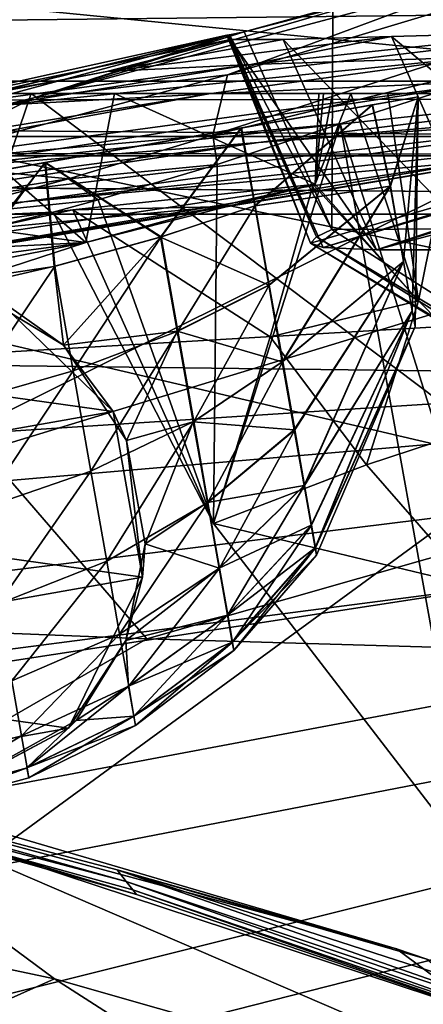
# Model space of a CAD drawing. Header units: metres. Extents: x -1004 to 0, y -808 to 0.
# Tile 37 of 122: x -652 to -634, y -93 to -49. Entities that reach past the tile are written whole.
import ezdxf

# ---------------------------------------------------------------- set-up
doc = ezdxf.new("R2010")
doc.units = ezdxf.units.M

msp = doc.modelspace()

# ---------------------------------------------------------------- linework, layer by layer
at = {"layer": 'top'}
for points in [[(-943.0271, -42.2672, 2063.060059), (-943.0271, -52.26717, 2063.060059), (-61.027081, -42.267323, 2063.060059)], [(-61.027081, -42.267323, 163.059998), (-61.026958, -52.26717, 163.059998), (-943.0271, -42.2672, 163.059998)], [(-943.0271, -42.2672, 163.059998), (-61.026958, -52.26717, 163.059998), (-943.0271, -52.26717, 163.059998)], [(-943.0271, -52.26717, 2063.060059), (-61.026958, -52.26717, 2063.060059), (-61.027081, -42.267323, 2063.060059)], [(-630.072205, -46.801701, 1769.925781), (-623.379333, -45.684078, 1851.142456), (-642.490112, -51.422031, 1794.889038)], [(-623.379333, -45.684078, 1851.142456), (-630.352783, -49.972351, 1904.670776), (-642.490112, -51.422031, 1794.889038)], [(-634.881165, -47.710297, 1688.484619), (-630.072205, -46.801701, 1769.925781), (-651.171631, -52.450169, 1684.773071)], [(-630.072205, -46.801701, 1769.925781), (-642.490112, -51.422031, 1794.889038), (-651.171631, -52.450169, 1684.773071)], [(-651.171631, -52.450169, 1684.773071), (-641.753479, -49.499054, 1607.489014), (-634.881165, -47.710297, 1688.484619)], [(-641.753479, -49.499054, 1607.489014), (-637.780579, -48.406116, 1607.5177), (-634.881165, -47.710297, 1688.484619)], [(-641.753479, -49.499054, 1607.489014), (-637.81189, -58.361294, 1607.256836), (-637.780579, -48.406116, 1607.5177)], [(-637.81189, -58.361294, 1607.256836), (-349.237091, -56.875664, 1607.294556), (-637.780579, -48.406116, 1607.5177)], [(-637.780579, -48.406116, 1607.5177), (-349.237091, -56.875664, 1607.294556), (-354.224518, -48.323433, 1607.518677)], [(-642.405212, -49.629742, 1574.473389), (-710.221802, -66.264854, 1574.473511), (-675.665588, -57.787426, 1573.312012)], [(-667.494385, -56.397991, 1684.867554), (-710.221802, -66.264854, 1574.473511), (-642.405212, -49.629742, 1574.473389)], [(-642.405212, -49.629742, 1574.473389), (-675.665588, -57.787426, 1573.312012), (-658.341187, -53.531971, 1573.309937)], [(-667.494385, -56.397991, 1684.867554), (-642.405212, -49.629742, 1574.473389), (-651.171631, -52.450169, 1684.773071)], [(-658.341187, -53.531971, 1573.309937), (-660.159607, -53.552528, 1459.967285), (-642.527832, -49.649982, 1568.118164)], [(-642.527832, -49.649982, 1568.118164), (-660.159607, -53.552528, 1459.967285), (-642.359131, -49.844097, 1458.954346)], [(-660.159607, -53.552528, 1459.967285), (-647.905701, -51.278965, 1346.488281), (-642.359131, -49.844097, 1458.954346)], [(-642.427673, -49.633209, 1573.311035), (-642.405212, -49.629742, 1574.473389), (-658.341187, -53.531971, 1573.309937)], [(-642.427673, -49.633209, 1573.311035), (-658.341187, -53.531971, 1573.309937), (-642.527832, -49.649982, 1568.118164)], [(-642.405212, -49.629742, 1574.473389), (-641.753479, -49.499054, 1607.489014), (-651.171631, -52.450169, 1684.773071)], [(-647.905701, -51.278965, 1346.488281), (-635.138, -49.707047, 1288.088013), (-640.006531, -49.843632, 1378.386719)], [(-641.443481, -50.958561, 1233.251221), (-635.138, -49.707047, 1288.088013), (-647.905701, -51.278965, 1346.488281)], [(-642.359131, -49.844097, 1458.954346), (-647.905701, -51.278965, 1346.488281), (-640.006531, -49.843632, 1378.386719)], [(-638.505981, -58.684109, 1568.05957), (-642.427673, -49.633209, 1573.311035), (-642.527832, -49.649982, 1568.118164)], [(-638.770935, -58.972118, 1508.059814), (-642.527832, -49.649982, 1568.118164), (-642.359131, -49.844097, 1458.954346)], [(-638.770935, -58.972118, 1508.059814), (-638.505981, -58.684109, 1568.05957), (-642.527832, -49.649982, 1568.118164)], [(-642.405212, -49.629742, 1574.473389), (-642.427673, -49.633209, 1573.311035), (-638.505981, -58.684109, 1568.05957)], [(-637.81189, -58.361294, 1607.256836), (-641.753479, -49.499054, 1607.489014), (-642.405212, -49.629742, 1574.473389)], [(-637.81189, -58.361294, 1607.256836), (-642.405212, -49.629742, 1574.473389), (-638.505981, -58.684109, 1568.05957)], [(-640.006531, -49.843632, 1378.386719), (-635.814453, -59.267178, 1378.559326), (-642.359131, -49.844097, 1458.954346)], [(-635.814453, -59.267178, 1378.559326), (-638.209656, -59.165482, 1459.027466), (-642.359131, -49.844097, 1458.954346)], [(-638.209656, -59.165482, 1459.027466), (-638.770935, -58.972118, 1508.059814), (-642.359131, -49.844097, 1458.954346)], [(-631.286743, -50.63805, 1120.290283), (-627.924255, -49.517433, 1198.030273), (-641.443481, -50.958561, 1233.251221)], [(-627.924255, -49.517433, 1198.030273), (-635.138, -49.707047, 1288.088013), (-641.443481, -50.958561, 1233.251221)], [(-635.138, -49.707047, 1288.088013), (-630.917419, -59.267242, 1288.292236), (-640.006531, -49.843632, 1378.386719)], [(-630.917419, -59.267242, 1288.292236), (-635.814453, -59.267178, 1378.559326), (-640.006531, -49.843632, 1378.386719)], [(-627.924255, -49.517433, 1198.030273), (-623.691162, -59.267227, 1198.181641), (-635.138, -49.707047, 1288.088013)], [(-623.691162, -59.267227, 1198.181641), (-630.917419, -59.267242, 1288.292236), (-635.138, -49.707047, 1288.088013)], [(-630.352783, -49.972351, 1904.670776), (-626.371643, -50.028816, 1937.447388), (-643.15271, -54.137505, 1904.770996)], [(-642.490112, -51.422031, 1794.889038), (-630.352783, -49.972351, 1904.670776), (-643.15271, -54.137505, 1904.770996)], [(-626.371643, -50.028816, 1937.447388), (-637.43988, -53.622517, 1943.283569), (-643.15271, -54.137505, 1904.770996)], [(-625.064758, -92.989151, 1962.418091), (-637.43988, -53.622517, 1943.283569), (-626.371643, -50.028816, 1937.447388)], [(-643.331543, -52.271954, 1120.496704), (-631.286743, -50.63805, 1120.290283), (-652.639771, -52.791306, 1233.442017)], [(-631.286743, -50.63805, 1120.290283), (-641.443481, -50.958561, 1233.251221), (-652.639771, -52.791306, 1233.442017)], [(-643.331543, -52.271954, 1120.496704), (-630.351501, -51.691772, 1007.922852), (-631.286743, -50.63805, 1120.290283)], [(-613.724609, -51.054615, 895.839111), (-641.103943, -54.453579, 896.211426), (-593.479553, -50.364639, 784.363281)], [(-641.103943, -54.453579, 896.211426), (-622.591797, -53.105709, 784.583984), (-593.479553, -50.364639, 784.363281)], [(-652.639771, -52.791306, 1233.442017), (-641.443481, -50.958561, 1233.251221), (-658.255005, -53.246292, 1346.637939)], [(-641.443481, -50.958561, 1233.251221), (-647.905701, -51.278965, 1346.488281), (-658.255005, -53.246292, 1346.637939)], [(-630.351501, -51.691772, 1007.922852), (-655.990173, -55.659924, 1008.377197), (-613.724609, -51.054615, 895.839111)], [(-655.990173, -55.659924, 1008.377197), (-641.103943, -54.453579, 896.211426), (-613.724609, -51.054615, 895.839111)], [(-658.255005, -53.246292, 1346.637939), (-647.905701, -51.278965, 1346.488281), (-660.159607, -53.552528, 1459.967285)], [(-531.962463, -59.26767, 664.851257), (-598.609192, -51.553875, 665.053223), (-659.932678, -70.278816, 664.562744)], [(-598.609192, -51.553875, 665.053223), (-629.410706, -55.129055, 664.959534), (-659.932678, -70.278816, 664.562744)], [(-651.171631, -52.450169, 1684.773071), (-642.490112, -51.422031, 1794.889038), (-657.072937, -55.362045, 1795.017456)], [(-642.490112, -51.422031, 1794.889038), (-643.15271, -54.137505, 1904.770996), (-657.072937, -55.362045, 1795.017456)], [(-643.331543, -52.271954, 1120.496704), (-667.236206, -56.67519, 1120.969116), (-630.351501, -51.691772, 1007.922852)], [(-667.236206, -56.67519, 1120.969116), (-655.990173, -55.659924, 1008.377197), (-630.351501, -51.691772, 1007.922852)], [(-622.591797, -53.105709, 784.583984), (-651.612549, -57.120155, 784.804932), (-600.472046, -51.667332, 673.608582)], [(-651.612549, -57.120155, 784.804932), (-631.154419, -55.287918, 673.604614), (-600.472046, -51.667332, 673.608582)], [(-616.348267, -72.405678, 1518.67334), (-638.770935, -58.972118, 1508.059814), (-614.703125, -51.961727, 1506.982056)], [(-638.770935, -58.972118, 1508.059814), (-638.209656, -59.165482, 1459.027466), (-614.703125, -51.961727, 1506.982056)], [(-638.209656, -59.165482, 1459.027466), (-613.644775, -51.894428, 1443.067139), (-614.703125, -51.961727, 1506.982056)], [(-638.209656, -59.165482, 1459.027466), (-635.814453, -59.267178, 1378.559326), (-613.644775, -51.894428, 1443.067139)], [(-612.437134, -51.953506, 1378.560059), (-635.814453, -59.267178, 1378.559326), (-607.776001, -51.747608, 1288.256348)], [(-635.814453, -59.267178, 1378.559326), (-630.917419, -59.267242, 1288.292236), (-607.776001, -51.747608, 1288.256348)], [(-635.814453, -59.267178, 1378.559326), (-612.437134, -51.953506, 1378.560059), (-613.644775, -51.894428, 1443.067139)], [(-782.598877, -52.26717, 2039.088379), (-481.596069, -52.26717, 2033.802246), (-943.0271, -52.26717, 2063.060059)], [(-481.596069, -52.26717, 2033.802246), (-428.863464, -52.26717, 2035.059937), (-943.0271, -52.26717, 2063.060059)], [(-943.0271, -52.26717, 2063.060059), (-428.863464, -52.26717, 2035.059937), (-61.026958, -52.26717, 2063.060059)], [(-61.026958, -52.26717, 163.059998), (-407.772705, -52.26717, 179.05925), (-943.0271, -52.26717, 163.059998)], [(-407.772705, -52.26717, 179.05925), (-428.346069, -52.26717, 179.737396), (-943.0271, -52.26717, 163.059998)], [(-943.0271, -52.26717, 163.059998), (-428.346069, -52.26717, 179.737396), (-449.178162, -52.26717, 181.812668)], [(-449.178162, -52.26717, 181.812668), (-470.251709, -52.26717, 185.372299), (-943.0271, -52.26717, 163.059998)], [(-470.251709, -52.26717, 185.372299), (-763.151001, -52.26717, 196.518036), (-943.0271, -52.26717, 163.059998)], [(-710.175232, -52.26717, 2028.442627), (-534.209045, -52.26717, 2030.036865), (-782.598877, -52.26717, 2039.088379)], [(-534.209045, -52.26717, 2030.036865), (-481.596069, -52.26717, 2033.802246), (-782.598877, -52.26717, 2039.088379)], [(-470.251709, -52.26717, 185.372299), (-491.851715, -52.26717, 190.612167), (-763.151001, -52.26717, 196.518036)], [(-491.851715, -52.26717, 190.612167), (-735.55072, -52.26717, 199.387146), (-763.151001, -52.26717, 196.518036)], [(-735.55072, -52.26717, 199.387146), (-491.851715, -52.26717, 190.612167), (-707.955811, -52.26717, 203.017151)], [(-674.304321, -52.26717, 2021.139038), (-586.582764, -52.26717, 2023.772217), (-710.175232, -52.26717, 2028.442627)], [(-586.582764, -52.26717, 2023.772217), (-534.209045, -52.26717, 2030.036865), (-710.175232, -52.26717, 2028.442627)], [(-491.851715, -52.26717, 190.612167), (-513.955444, -52.26717, 197.745865), (-707.955811, -52.26717, 203.017151)], [(-707.955811, -52.26717, 203.017151), (-513.955444, -52.26717, 197.745865), (-680.806824, -52.26717, 207.461563)], [(-656.475098, -52.26717, 2016.996094), (-680.862793, -63.238991, 2020.597778), (-648.850037, -58.949764, 2013.914429)], [(-680.806824, -52.26717, 207.461563), (-651.291992, -52.26717, 213.479858), (-654.932617, -62.904243, 216.257507)], [(-513.955444, -52.26717, 197.745865), (-651.291992, -52.26717, 213.479858), (-680.806824, -52.26717, 207.461563)], [(-652.639771, -52.791306, 1233.442017), (-674.831604, -57.45047, 1233.873291), (-643.331543, -52.271954, 1120.496704)], [(-674.831604, -57.45047, 1233.873291), (-667.236206, -56.67519, 1120.969116), (-643.331543, -52.271954, 1120.496704)], [(-625.605225, -52.26717, 2017.447388), (-612.598816, -52.26717, 2019.714355), (-674.304321, -52.26717, 2021.139038)], [(-612.598816, -52.26717, 2019.714355), (-586.582764, -52.26717, 2023.772217), (-674.304321, -52.26717, 2021.139038)], [(-625.605225, -52.26717, 2017.447388), (-674.304321, -52.26717, 2021.139038), (-656.475098, -52.26717, 2016.996094)], [(-667.494385, -56.397991, 1684.867554), (-651.171631, -52.450169, 1684.773071), (-657.072937, -55.362045, 1795.017456)], [(-647.557129, -52.26717, 2015.059937), (-656.475098, -52.26717, 2016.996094), (-648.850037, -58.949764, 2013.914429)], [(-647.557129, -52.26717, 2015.059937), (-636.959595, -52.26717, 2015.337402), (-656.475098, -52.26717, 2016.996094)], [(-636.959595, -52.26717, 2015.337402), (-635.30719, -52.26717, 2015.6521), (-656.475098, -52.26717, 2016.996094)], [(-656.475098, -52.26717, 2016.996094), (-635.30719, -52.26717, 2015.6521), (-632.050964, -52.26717, 2016.264648)], [(-632.050964, -52.26717, 2016.264648), (-625.605225, -52.26717, 2017.447388), (-656.475098, -52.26717, 2016.996094)], [(-654.932617, -62.904243, 216.257507), (-651.291992, -52.26717, 213.479858), (-629.193848, -68.938919, 224.104462)], [(-651.291992, -52.26717, 213.479858), (-630.95813, -52.26717, 218.463608), (-629.193848, -68.938919, 224.104462)], [(-513.955444, -52.26717, 197.745865), (-536.378601, -52.26717, 206.962265), (-651.291992, -52.26717, 213.479858)], [(-536.378601, -52.26717, 206.962265), (-630.95813, -52.26717, 218.463608), (-651.291992, -52.26717, 213.479858)], [(-647.557129, -52.26717, 2015.059937), (-648.850037, -58.949764, 2013.914429), (-638.564209, -56.328995, 2014.334473)], [(-638.40509, -52.26717, 2015.062988), (-647.557129, -52.26717, 2015.059937), (-638.564209, -56.328995, 2014.334473)], [(-638.189331, -52.26717, 2015.101563), (-647.557129, -52.26717, 2015.059937), (-638.40509, -52.26717, 2015.062988)], [(-638.189331, -52.26717, 2015.101563), (-637.782104, -52.26717, 2015.179932), (-647.557129, -52.26717, 2015.059937)], [(-637.782104, -52.26717, 2015.179932), (-636.959595, -52.26717, 2015.337402), (-647.557129, -52.26717, 2015.059937)], [(-633.930298, -61.566643, 2014.243652), (-636.959595, -52.26717, 2015.337402), (-638.564209, -56.328995, 2014.334473)], [(-636.959595, -52.26717, 2015.337402), (-637.782104, -52.26717, 2015.179932), (-638.564209, -56.328995, 2014.334473)], [(-638.564209, -56.328995, 2014.334473), (-637.782104, -52.26717, 2015.179932), (-638.189331, -52.26717, 2015.101563)], [(-638.189331, -52.26717, 2015.101563), (-638.398376, -52.26717, 2015.063721), (-638.564209, -56.328995, 2014.334473)], [(-638.398376, -52.26717, 2015.063721), (-638.40509, -52.26717, 2015.062988), (-638.564209, -56.328995, 2014.334473)], [(-638.398376, -52.26717, 2015.063721), (-638.189331, -52.26717, 2015.101563), (-638.40509, -52.26717, 2015.062988)], [(-635.30719, -52.26717, 2015.6521), (-636.959595, -52.26717, 2015.337402), (-633.930298, -61.566643, 2014.243652)], [(-632.050964, -52.26717, 2016.264648), (-635.30719, -52.26717, 2015.6521), (-633.930298, -61.566643, 2014.243652)], [(-632.050964, -52.26717, 2016.264648), (-633.930298, -61.566643, 2014.243652), (-629.025696, -66.545364, 2014.264771)], [(-641.103943, -54.453579, 896.211426), (-668.486938, -58.590691, 896.590027), (-622.591797, -53.105709, 784.583984)], [(-668.486938, -58.590691, 896.590027), (-651.612549, -57.120155, 784.804932), (-622.591797, -53.105709, 784.583984)], [(-643.15271, -54.137505, 1904.770996), (-637.43988, -53.622517, 1943.283569), (-642.952393, -55.45068, 1947.344849)], [(-631.481934, -86.697609, 1960.633789), (-643.121216, -71.542465, 1957.235962), (-637.43988, -53.622517, 1943.283569)], [(-637.43988, -53.622517, 1943.283569), (-643.121216, -71.542465, 1957.235962), (-642.952393, -55.45068, 1947.344849)], [(-625.064758, -92.989151, 1962.418091), (-631.481934, -86.697609, 1960.633789), (-637.43988, -53.622517, 1943.283569)], [(-657.072937, -55.362045, 1795.017456), (-643.15271, -54.137505, 1904.770996), (-649.617249, -56.089542, 1904.822632)], [(-643.15271, -54.137505, 1904.770996), (-642.952393, -55.45068, 1947.344849), (-649.617249, -56.089542, 1904.822632)], [(-655.990173, -55.659924, 1008.377197), (-681.746033, -59.732021, 1008.84729), (-641.103943, -54.453579, 896.211426)], [(-681.746033, -59.732021, 1008.84729), (-668.486938, -58.590691, 896.590027), (-641.103943, -54.453579, 896.211426)], [(-631.154419, -55.287918, 673.604614), (-661.615967, -60.470383, 673.609558), (-629.410706, -55.129055, 664.959534)], [(-661.615967, -60.470383, 673.609558), (-659.987671, -60.2826, 664.824524), (-629.410706, -55.129055, 664.959534)], [(-659.932678, -70.278816, 664.562744), (-629.410706, -55.129055, 664.959534), (-659.987671, -60.2826, 664.824524)], [(-651.612549, -57.120155, 784.804932), (-680.390442, -62.638851, 784.972351), (-631.154419, -55.287918, 673.604614)], [(-680.390442, -62.638851, 784.972351), (-661.615967, -60.470383, 673.609558), (-631.154419, -55.287918, 673.604614)], [(-657.072937, -55.362045, 1795.017456), (-649.617249, -56.089542, 1904.822632), (-671.646362, -59.508541, 1795.133545)], [(-642.952393, -55.45068, 1947.344849), (-648.289795, -57.032207, 1952.420166), (-649.617249, -56.089542, 1904.822632)], [(-643.121216, -71.542465, 1957.235962), (-648.289795, -57.032207, 1952.420166), (-642.952393, -55.45068, 1947.344849)], [(-649.617249, -56.089542, 1904.822632), (-656.14502, -57.834797, 1904.871582), (-671.646362, -59.508541, 1795.133545)], [(-649.617249, -56.089542, 1904.822632), (-648.289795, -57.032207, 1952.420166), (-656.14502, -57.834797, 1904.871582)], [(-649.4245, -57.485996, 1959.551147), (-638.647705, -56.337891, 2013.91333), (-642.98645, -57.340115, 2014.067505)], [(-638.647705, -56.337891, 2013.91333), (-649.4245, -57.485996, 1959.551147), (-640.587036, -63.181965, 1985.065674)], [(-642.98645, -57.340115, 2014.067505), (-638.564209, -56.328995, 2014.334473), (-648.850037, -58.949764, 2013.914429)], [(-638.647705, -56.337891, 2013.91333), (-638.564209, -56.328995, 2014.334473), (-642.98645, -57.340115, 2014.067505)], [(-638.647705, -56.337891, 2013.91333), (-640.587036, -63.181965, 1985.065674), (-633.930298, -61.566643, 2014.243652)], [(-638.564209, -56.328995, 2014.334473), (-638.647705, -56.337891, 2013.91333), (-633.930298, -61.566643, 2014.243652)], [(-637.81189, -58.361294, 1607.256836), (-615.470276, -72.550049, 1606.88501), (-349.237091, -56.875664, 1607.294556)], [(-668.486938, -58.590691, 896.590027), (-695.562866, -64.39183, 896.888855), (-651.612549, -57.120155, 784.804932)], [(-695.562866, -64.39183, 896.888855), (-680.390442, -62.638851, 784.972351), (-651.612549, -57.120155, 784.804932)], [(-648.289795, -57.032207, 1952.420166), (-650.312927, -57.580647, 1955.069458), (-656.14502, -57.834797, 1904.871582)], [(-649.4245, -57.485996, 1959.551147), (-642.98645, -57.340115, 2014.067505), (-653.298584, -58.328999, 1959.571045)], [(-653.298584, -58.328999, 1959.571045), (-642.98645, -57.340115, 2014.067505), (-648.850037, -58.949764, 2013.914429)], [(-643.121216, -71.542465, 1957.235962), (-650.312927, -57.580647, 1955.069458), (-648.289795, -57.032207, 1952.420166)], [(-656.14502, -57.834797, 1904.871582), (-650.312927, -57.580647, 1955.069458), (-662.746643, -59.301483, 1904.915894)], [(-650.312927, -57.580647, 1955.069458), (-653.298584, -58.328999, 1959.571045), (-662.746643, -59.301483, 1904.915894)], [(-650.312927, -57.580647, 1955.069458), (-649.4245, -57.485996, 1959.551147), (-653.298584, -58.328999, 1959.571045)], [(-649.4245, -57.485996, 1959.551147), (-650.312927, -57.580647, 1955.069458), (-643.121216, -71.542465, 1957.235962)], [(-649.4245, -57.485996, 1959.551147), (-643.121216, -71.542465, 1957.235962), (-640.587036, -63.181965, 1985.065674)], [(-653.298584, -58.328999, 1959.571045), (-648.850037, -58.949764, 2013.914429), (-659.537659, -59.502392, 1959.597412)], [(-638.770935, -58.972118, 1508.059814), (-615.808777, -72.942154, 1563.11499), (-638.505981, -58.684109, 1568.05957)], [(-638.505981, -58.684109, 1568.05957), (-615.470276, -72.550049, 1606.88501), (-637.81189, -58.361294, 1607.256836)], [(-615.808777, -72.942154, 1563.11499), (-615.470276, -72.550049, 1606.88501), (-638.505981, -58.684109, 1568.05957)], [(-662.335876, -63.344749, 1944.577393), (-648.850037, -58.949764, 2013.914429), (-691.359802, -67.368401, 1944.609497)], [(-691.359802, -67.368401, 1944.609497), (-648.850037, -58.949764, 2013.914429), (-680.862793, -63.238991, 2020.597778)], [(-648.850037, -58.949764, 2013.914429), (-662.335876, -63.344749, 1944.577393), (-659.537659, -59.502392, 1959.597412)], [(-638.770935, -58.972118, 1508.059814), (-616.348267, -72.405678, 1518.67334), (-615.808777, -72.942154, 1563.11499)], [(-680.822693, -82.096756, 664.253174), (-670.037964, -123.145065, 663.178101), (-531.962463, -59.26767, 664.851257)], [(-659.932678, -70.278816, 664.562744), (-680.822693, -82.096756, 664.253174), (-531.962463, -59.26767, 664.851257)], [(-670.037964, -123.145065, 663.178101), (-631.364441, -146.148254, 662.575684), (-531.962463, -59.26767, 664.851257)], [(-633.930298, -61.566643, 2014.243652), (-640.587036, -63.181965, 1985.065674), (-636.264099, -68.923111, 1985.733276)], [(-629.025696, -66.545364, 2014.264771), (-633.930298, -61.566643, 2014.243652), (-636.264099, -68.923111, 1985.733276)], [(-652.923584, -86.288589, 224.602814), (-654.932617, -62.904243, 216.257507), (-629.193848, -68.938919, 224.104462)], [(-640.587036, -63.181965, 1985.065674), (-643.121216, -71.542465, 1957.235962), (-636.264099, -68.923111, 1985.733276)], [(-629.025696, -66.545364, 2014.264771), (-636.264099, -68.923111, 1985.733276), (-631.542053, -74.32885, 1986.448975)], [(-627.323669, -94.729889, 232.603958), (-652.923584, -86.288589, 224.602814), (-629.193848, -68.938919, 224.104462)], [(-636.264099, -68.923111, 1985.733276), (-643.121216, -71.542465, 1957.235962), (-631.542053, -74.32885, 1986.448975)], [(-643.121216, -71.542465, 1957.235962), (-631.481934, -86.697609, 1960.633789), (-631.542053, -74.32885, 1986.448975)], [(-634.918335, -90.626564, 331.907074), (-670.326172, -81.068336, 317.038666), (-647.446167, -87.074768, 317.038666)], [(-647.446167, -87.074768, 317.038666), (-670.326172, -81.068336, 317.038666), (-647.031433, -87.603516, 288.041077)], [(-670.326172, -81.068336, 317.038666), (-669.603027, -81.661865, 259.044739), (-647.031433, -87.603516, 288.041077)], [(-634.918335, -90.626564, 331.907074), (-663.349731, -82.262161, 355.030396), (-670.326172, -81.068336, 317.038666)], [(-647.031433, -87.603516, 288.041077), (-669.603027, -81.661865, 259.044739), (-646.734009, -87.974144, 259.044708)], [(-669.603027, -81.661865, 259.044739), (-646.578308, -88.18129, 230.050766), (-646.734009, -87.974144, 259.044708)], [(-652.923584, -86.288589, 224.602814), (-646.578308, -88.18129, 230.050766), (-669.603027, -81.661865, 259.044739)], [(-674.804321, -86.762527, 381.351013), (-663.349731, -82.262161, 355.030396), (-650.246704, -91.971535, 355.041077)], [(-663.349731, -82.262161, 355.030396), (-622.386597, -99.928566, 331.017609), (-650.246704, -91.971535, 355.041077)], [(-663.349731, -82.262161, 355.030396), (-634.918335, -90.626564, 331.907074), (-622.386597, -99.928566, 331.017609)], [(-646.578308, -88.18129, 230.050766), (-652.923584, -86.288589, 224.602814), (-627.323669, -94.729889, 232.603958)], [(-674.804321, -86.762527, 381.351013), (-650.246704, -91.971535, 355.041077), (-659.318787, -96.001366, 381.313934)], [(-633.560303, -91.085533, 330.921234), (-647.446167, -87.074768, 317.038666), (-624.941956, -94.367821, 317.038666)], [(-647.446167, -87.074768, 317.038666), (-624.556091, -95.109337, 288.041077), (-624.941956, -94.367821, 317.038666)], [(-633.560303, -91.085533, 330.921234), (-634.918335, -90.626564, 331.907074), (-647.446167, -87.074768, 317.038666)], [(-647.446167, -87.074768, 317.038666), (-647.031433, -87.603516, 288.041077), (-624.556091, -95.109337, 288.041077)], [(-647.031433, -87.603516, 288.041077), (-624.279541, -95.627876, 259.044708), (-624.556091, -95.109337, 288.041077)], [(-646.734009, -87.974144, 259.044708), (-624.279541, -95.627876, 259.044708), (-647.031433, -87.603516, 288.041077)], [(-646.734009, -87.974144, 259.044708), (-646.578308, -88.18129, 230.050766), (-627.323669, -94.729889, 232.603958)], [(-646.734009, -87.974144, 259.044708), (-627.323669, -94.729889, 232.603958), (-624.279541, -95.627876, 259.044708)], [(-634.918335, -90.626564, 331.907074), (-633.560303, -91.085533, 330.921234), (-622.386597, -99.928566, 331.017609)], [(-650.246704, -91.971535, 355.041077), (-636.494324, -100.810738, 355.049286), (-659.318787, -96.001366, 381.313934)], [(-650.246704, -91.971535, 355.041077), (-622.386597, -99.928566, 331.017609), (-636.494324, -100.810738, 355.049286)]]:
    msp.add_3dface(points, dxfattribs=at)
at = {"layer": 'top0123411'}
for points in [[(-787.024658, -763.271118, 90), (-994.037292, -10, 90), (-533.424561, -638.481384, 90)], [(-994.037292, -10, 90), (-526.238708, -632.856445, 90), (-533.424561, -638.481384, 90)], [(-10, -10, 90), (-502.018646, -625.846375, 90), (-994.037292, -10, 90)], [(-502.018646, -625.846375, 90), (-510.034576, -626.560547, 90), (-994.037292, -10, 90)], [(-994.037292, -10, 90), (-510.034576, -626.560547, 90), (-518.256042, -628.853394, 90)], [(-518.256042, -628.853394, 90), (-526.238708, -632.856445, 90), (-994.037292, -10, 90)], [(-665.157715, -52.554413, 163.059708), (-610.580078, -52.505119, 163.059708), (-982.615723, -15.961353, 163.059708)], [(-610.580078, -52.505119, 163.059708), (-502.018616, -52.467403, 163.059708), (-982.615723, -15.961353, 163.059708)], [(-982.615723, -15.961353, 163.059708), (-502.018616, -52.467403, 163.059708), (-21.421595, -15.961353, 163.059708)], [(-605.16803, -65.046387, 141.304626), (-610.580078, -52.505119, 163.059708), (-665.157715, -52.554413, 163.059708)], [(-656.737122, -64.42334, 141.24382), (-605.16803, -65.046387, 141.304626), (-665.157715, -52.554413, 163.059708)], [(-693.123474, -74.838211, 118.716751), (-646.118347, -76.727219, 118.683784), (-656.737122, -64.42334, 141.24382)], [(-646.118347, -76.727219, 118.683784), (-605.16803, -65.046387, 141.304626), (-656.737122, -64.42334, 141.24382)], [(-646.118347, -76.727219, 118.683784), (-597.805054, -78.120209, 118.65947), (-605.16803, -65.046387, 141.304626)], [(-938.29071, -245.358398, 115.740311), (-646.118347, -76.727219, 118.683784), (-693.123474, -74.838211, 118.716751)], [(-597.805054, -78.120209, 118.65947), (-646.118347, -76.727219, 118.683784), (-938.29071, -245.358398, 115.740311)], [(-939.738831, -283.879303, 115.067932), (-940.71405, -322.342346, 114.396553), (-597.805054, -78.120209, 118.65947)], [(-940.71405, -322.342346, 114.396553), (-513.875122, -606.131226, 109.443001), (-597.805054, -78.120209, 118.65947)], [(-939.738831, -283.879303, 115.067932), (-597.805054, -78.120209, 118.65947), (-938.29071, -245.358398, 115.740311)]]:
    msp.add_3dface(points, dxfattribs=at)
at = {"layer": 'top0123412'}
for points in [[(-13.018654, -13.016087, 2065.279785), (-991.018677, -13.016087, 2065.279785), (-51.716675, -51.714104, 2065.279785)], [(-51.716675, -51.714104, 2065.279785), (-991.018677, -13.016087, 2065.279785), (-952.320618, -51.714104, 2065.279785)], [(-16.018654, -16.016087, 2063.023682), (-949.849792, -54.184963, 2063.023682), (-988.018677, -16.016087, 2063.023682)], [(-54.187531, -54.184963, 2063.023682), (-949.849792, -54.184963, 2063.023682), (-16.018654, -16.016087, 2063.023682)], [(-51.716675, -51.714104, 2065.279785), (-952.320618, -51.714104, 2065.279785), (-502.018646, -55.05748, 2077.158447)], [(-952.320618, -51.714104, 2065.279785), (-949.259888, -54.774872, 2076.154297), (-502.018646, -55.05748, 2077.158447)], [(-502.018646, -57.672649, 2075.415039), (-949.849792, -54.184963, 2063.023682), (-54.187531, -54.184963, 2063.023682)], [(-502.018646, -57.672649, 2075.415039), (-946.362122, -57.672649, 2075.415039), (-949.849792, -54.184963, 2063.023682)], [(-502.018646, -55.05748, 2077.158447), (-949.259888, -54.774872, 2076.154297), (-948.977234, -55.05748, 2077.158447)], [(-948.977234, -55.05748, 2077.158447), (-942.545349, -80.833534, 2094.340576), (-502.018646, -55.05748, 2077.158447)], [(-942.545349, -80.833534, 2094.340576), (-932.125671, -108.299606, 2112.649414), (-502.018646, -55.05748, 2077.158447)], [(-502.018646, -55.05748, 2077.158447), (-932.125671, -108.299606, 2112.649414), (-918.452148, -133.331024, 2129.335449)], [(-918.452148, -133.331024, 2129.335449), (-901.793396, -155.042709, 2143.80835), (-502.018646, -55.05748, 2077.158447)], [(-901.793396, -155.042709, 2143.80835), (-820.791748, -194.333847, 2169.999756), (-502.018646, -55.05748, 2077.158447)], [(-502.018646, -55.05748, 2077.158447), (-820.791748, -194.333847, 2169.999756), (-502.018646, -194.333847, 2169.999756)], [(-502.018646, -57.672649, 2075.415039), (-939.278992, -86.006744, 2094.30249), (-946.362122, -57.672649, 2075.415039)], [(-928.7276, -113.098167, 2112.361572), (-939.278992, -86.006744, 2094.30249), (-502.018646, -57.672649, 2075.415039)], [(-914.9198, -137.676178, 2128.745361), (-928.7276, -113.098167, 2112.361572), (-502.018646, -57.672649, 2075.415039)], [(-502.018646, -57.672649, 2075.415039), (-898.363892, -158.604187, 2142.695801), (-914.9198, -137.676178, 2128.745361)], [(-820.791748, -195.279739, 2167.143799), (-898.363892, -158.604187, 2142.695801), (-502.018646, -57.672649, 2075.415039)], [(-502.018646, -195.279739, 2167.143799), (-820.791748, -195.279739, 2167.143799), (-502.018646, -57.672649, 2075.415039)]]:
    msp.add_3dface(points, dxfattribs=at)
at = {"layer": 'top0123423'}
for points in [[(-633.946106, -52.412487, 1033.04126), (-688.110474, -61.963535, 1033.078613), (-636.00061, -52.774761, 1043.566528)], [(-633.946106, -52.412487, 1033.04126), (-636.014648, -52.777241, 1022.518921), (-688.110474, -61.963535, 1033.078613)], [(-633.946106, -52.412487, 1033.04126), (-635.206848, -56.418358, 1023.630737), (-636.014648, -52.777241, 1022.518921)], [(-636.00061, -52.774761, 1043.566528), (-635.194275, -56.416142, 1042.454468), (-633.946106, -52.412487, 1033.04126)], [(-634.609375, -59.797638, 1025.884888), (-635.206848, -56.418358, 1023.630737), (-633.946106, -52.412487, 1033.04126)], [(-635.194275, -56.416142, 1042.454468), (-634.599854, -59.795952, 1040.200439), (-633.946106, -52.412487, 1033.04126)], [(-634.609375, -59.797638, 1025.884888), (-633.946106, -52.412487, 1033.04126), (-634.215637, -62.017101, 1029.316528)], [(-634.599854, -59.795952, 1040.200439), (-634.210693, -62.016224, 1036.768677), (-633.946106, -52.412487, 1033.04126)], [(-634.215637, -62.017101, 1029.316528), (-633.946106, -52.412487, 1033.04126), (-634.089722, -62.716591, 1033.042603)], [(-634.210693, -62.016224, 1036.768677), (-634.089722, -62.716591, 1033.042603), (-633.946106, -52.412487, 1033.04126)], [(-688.110474, -61.963535, 1033.078613), (-686.041931, -61.598782, 1043.600952), (-636.00061, -52.774761, 1043.566528)], [(-636.014648, -52.777241, 1022.518921), (-686.055969, -61.601261, 1022.553406), (-688.110474, -61.963535, 1033.078613)], [(-686.055969, -61.601261, 1022.553406), (-636.014648, -52.777241, 1022.518921), (-680.191284, -60.567108, 1013.627747)], [(-636.00061, -52.774761, 1043.566528), (-686.041931, -61.598782, 1043.600952), (-680.165283, -60.562527, 1052.518555)], [(-636.014648, -52.777241, 1022.518921), (-641.891296, -53.813496, 1013.601318), (-680.191284, -60.567108, 1013.627747)], [(-636.00061, -52.774761, 1043.566528), (-680.165283, -60.562527, 1052.518555), (-641.865295, -53.808914, 1052.492188)], [(-641.891296, -53.813496, 1013.601318), (-636.014648, -52.777241, 1022.518921), (-641.276611, -57.29805, 1013.925964)], [(-641.865295, -53.808914, 1052.492188), (-641.251038, -57.293545, 1052.167603), (-636.00061, -52.774761, 1043.566528)], [(-636.014648, -52.777241, 1022.518921), (-635.206848, -56.418358, 1023.630737), (-641.276611, -57.29805, 1013.925964)], [(-641.251038, -57.293545, 1052.167603), (-635.194275, -56.416142, 1042.454468), (-636.00061, -52.774761, 1043.566528)], [(-680.191284, -60.567108, 1013.627747), (-641.891296, -53.813496, 1013.601318), (-671.40918, -59.01852, 1007.6604)], [(-680.165283, -60.562527, 1052.518555), (-671.375183, -59.012531, 1058.473755), (-641.865295, -53.808914, 1052.492188)], [(-641.891296, -53.813496, 1013.601318), (-650.681335, -55.363491, 1007.646118), (-671.40918, -59.01852, 1007.6604)], [(-641.865295, -53.808914, 1052.492188), (-671.375183, -59.012531, 1058.473755), (-650.6474, -55.357502, 1058.459473)], [(-650.681335, -55.363491, 1007.646118), (-641.891296, -53.813496, 1013.601318), (-645.49646, -58.702141, 1010.416626)], [(-650.6474, -55.357502, 1058.459473), (-645.466187, -58.696808, 1055.682861), (-641.865295, -53.808914, 1052.492188)], [(-641.891296, -53.813496, 1013.601318), (-641.276611, -57.29805, 1013.925964), (-645.49646, -58.702141, 1010.416626)], [(-645.466187, -58.696808, 1055.682861), (-641.251038, -57.293545, 1052.167603), (-641.865295, -53.808914, 1052.492188)], [(-671.40918, -59.01852, 1007.6604), (-650.681335, -55.363491, 1007.646118), (-661.046631, -57.19125, 1005.559998)], [(-671.375183, -59.012531, 1058.473755), (-661.009888, -57.184772, 1060.559937), (-650.6474, -55.357502, 1058.459473)], [(-661.046631, -57.19125, 1005.559998), (-650.681335, -55.363491, 1007.646118), (-654.603088, -60.661018, 1006.547607)], [(-650.6474, -55.357502, 1058.459473), (-661.009888, -57.184772, 1060.559937), (-655.228088, -61.161594, 1059.645996)], [(-655.228088, -61.161594, 1059.645996), (-650.234741, -60.009159, 1058.195435), (-650.6474, -55.357502, 1058.459473)], [(-654.603088, -60.661018, 1006.547607), (-650.681335, -55.363491, 1007.646118), (-650.268311, -60.015083, 1007.910767)], [(-650.681335, -55.363491, 1007.646118), (-645.49646, -58.702141, 1010.416626), (-650.268311, -60.015083, 1007.910767)], [(-650.234741, -60.009159, 1058.195435), (-645.466187, -58.696808, 1055.682861), (-650.6474, -55.357502, 1058.459473)], [(-641.276611, -57.29805, 1013.925964), (-635.206848, -56.418358, 1023.630737), (-640.6474, -60.862347, 1014.966614)], [(-635.194275, -56.416142, 1042.454468), (-641.251038, -57.293545, 1052.167603), (-640.62323, -60.858086, 1051.126953)], [(-640.6474, -60.862347, 1014.966614), (-635.206848, -56.418358, 1023.630737), (-640.041321, -64.292183, 1016.771057)], [(-640.019592, -64.288353, 1049.32251), (-635.194275, -56.416142, 1042.454468), (-640.62323, -60.858086, 1051.126953)], [(-635.206848, -56.418358, 1023.630737), (-634.609375, -59.797638, 1025.884888), (-640.041321, -64.292183, 1016.771057)], [(-634.599854, -59.795952, 1040.200439), (-635.194275, -56.416142, 1042.454468), (-640.019592, -64.288353, 1049.32251)], [(-645.49646, -58.702141, 1010.416626), (-641.276611, -57.29805, 1013.925964), (-640.6474, -60.862347, 1014.966614)], [(-644.723022, -62.916122, 1054.45105), (-641.251038, -57.293545, 1052.167603), (-645.466187, -58.696808, 1055.682861)], [(-640.62323, -60.858086, 1051.126953), (-641.251038, -57.293545, 1052.167603), (-644.723022, -62.916122, 1054.45105)], [(-650.268311, -60.015083, 1007.910767), (-645.49646, -58.702141, 1010.416626), (-649.839966, -63.553333, 1008.758667)], [(-649.40918, -64.696243, 1056.827026), (-645.466187, -58.696808, 1055.682861), (-650.234741, -60.009159, 1058.195435)], [(-645.49646, -58.702141, 1010.416626), (-644.751648, -62.921165, 1011.648499), (-649.839966, -63.553333, 1008.758667)], [(-649.40918, -64.696243, 1056.827026), (-644.723022, -62.916122, 1054.45105), (-645.466187, -58.696808, 1055.682861)], [(-640.6474, -60.862347, 1014.966614), (-644.751648, -62.921165, 1011.648499), (-645.49646, -58.702141, 1010.416626)], [(-654.355042, -66.118462, 1058.198853), (-650.234741, -60.009159, 1058.195435), (-655.228088, -61.161594, 1059.645996)], [(-649.839966, -63.553333, 1008.758667), (-654.603088, -60.661018, 1006.547607), (-650.268311, -60.015083, 1007.910767)], [(-654.355042, -66.118462, 1058.198853), (-649.40918, -64.696243, 1056.827026), (-650.234741, -60.009159, 1058.195435)], [(-640.041321, -64.292183, 1016.771057), (-634.609375, -59.797638, 1025.884888), (-639.499695, -67.353912, 1019.296753)], [(-639.481323, -67.350677, 1046.796753), (-634.599854, -59.795952, 1040.200439), (-640.019592, -64.288353, 1049.32251)], [(-634.609375, -59.797638, 1025.884888), (-639.059021, -69.840919, 1022.406067), (-639.499695, -67.353912, 1019.296753)], [(-639.481323, -67.350677, 1046.796753), (-639.0448, -69.838409, 1043.6875), (-634.599854, -59.795952, 1040.200439)], [(-639.059021, -69.840919, 1022.406067), (-634.609375, -59.797638, 1025.884888), (-634.215637, -62.017101, 1029.316528)], [(-639.0448, -69.838409, 1043.6875), (-634.210693, -62.016224, 1036.768677), (-634.599854, -59.795952, 1040.200439)], [(-653.043335, -61.293758, 1003.055115), (-654.603088, -60.661018, 1006.547607), (-649.839966, -63.553333, 1008.758667)], [(-644.751648, -62.921165, 1011.648499), (-640.6474, -60.862347, 1014.966614), (-640.041321, -64.292183, 1016.771057)], [(-644.008545, -66.976494, 1052.315186), (-640.62323, -60.858086, 1051.126953), (-644.723022, -62.916122, 1054.45105)], [(-640.019592, -64.288353, 1049.32251), (-640.62323, -60.858086, 1051.126953), (-644.008545, -66.976494, 1052.315186)], [(-647.619507, -66.531456, 1003.052124), (-667.167419, -63.784317, 1003.064819), (-653.043335, -61.293758, 1003.055115)], [(-647.619507, -66.531456, 1003.052124), (-653.043335, -61.293758, 1003.055115), (-649.839966, -63.553333, 1008.758667)], [(-639.059021, -69.840919, 1022.406067), (-634.215637, -62.017101, 1029.316528), (-638.743347, -71.617485, 1025.889038)], [(-638.733826, -71.615799, 1040.20459), (-634.210693, -62.016224, 1036.768677), (-639.0448, -69.838409, 1043.6875)], [(-638.743347, -71.617485, 1025.889038), (-634.215637, -62.017101, 1029.316528), (-638.560242, -72.641914, 1029.508423)], [(-638.733826, -71.615799, 1040.20459), (-638.555481, -72.641075, 1036.585083), (-634.210693, -62.016224, 1036.768677)], [(-634.215637, -62.017101, 1029.316528), (-634.089722, -62.716591, 1033.042603), (-638.560242, -72.641914, 1029.508423)], [(-638.555481, -72.641075, 1036.585083), (-634.089722, -62.716591, 1033.042603), (-634.210693, -62.016224, 1036.768677)], [(-649.839966, -63.553333, 1008.758667), (-644.751648, -62.921165, 1011.648499), (-647.020081, -67.823181, 1011.919617)], [(-648.615417, -69.206764, 1054.454346), (-644.723022, -62.916122, 1054.45105), (-649.40918, -64.696243, 1056.827026)], [(-648.615417, -69.206764, 1054.454346), (-644.008545, -66.976494, 1052.315186), (-644.723022, -62.916122, 1054.45105)], [(-644.751648, -62.921165, 1011.648499), (-644.034302, -66.981033, 1013.784302), (-647.020081, -67.823181, 1011.919617)], [(-644.034302, -66.981033, 1013.784302), (-644.751648, -62.921165, 1011.648499), (-640.041321, -64.292183, 1016.771057)], [(-638.560242, -72.641914, 1029.508423), (-634.089722, -62.716591, 1033.042603), (-638.501465, -72.961197, 1033.046753)], [(-634.089722, -62.716591, 1033.042603), (-638.555481, -72.641075, 1036.585083), (-638.501465, -72.961197, 1033.046753)], [(-647.619507, -66.531456, 1003.052124), (-649.839966, -63.553333, 1008.758667), (-647.020081, -67.823181, 1011.919617)], [(-670.472656, -70.561264, 1003.067871), (-667.167419, -63.784317, 1003.064819), (-647.619507, -66.531456, 1003.052124)], [(-640.041321, -64.292183, 1016.771057), (-639.499695, -67.353912, 1019.296753), (-644.034302, -66.981033, 1013.784302)], [(-640.019592, -64.288353, 1049.32251), (-644.008545, -66.976494, 1052.315186), (-643.371399, -70.601334, 1049.325439)], [(-639.481323, -67.350677, 1046.796753), (-640.019592, -64.288353, 1049.32251), (-643.371399, -70.601334, 1049.325439)], [(-653.515625, -70.888596, 1055.689697), (-649.40918, -64.696243, 1056.827026), (-654.355042, -66.118462, 1058.198853)], [(-653.515625, -70.888596, 1055.689697), (-648.615417, -69.206764, 1054.454346), (-649.40918, -64.696243, 1056.827026)], [(-646.31012, -73.956909, 1003.052124), (-670.472656, -70.561264, 1003.067871), (-647.619507, -66.531456, 1003.052124)], [(-646.31012, -73.956909, 1003.052124), (-647.619507, -66.531456, 1003.052124), (-647.020081, -67.823181, 1011.919617)], [(-644.008545, -66.976494, 1052.315186), (-648.615417, -69.206764, 1054.454346), (-647.907654, -73.233475, 1051.133179)], [(-643.371399, -70.601334, 1049.325439), (-644.008545, -66.976494, 1052.315186), (-647.907654, -73.233475, 1051.133179)], [(-647.020081, -67.823181, 1011.919617), (-644.034302, -66.981033, 1013.784302), (-646.184814, -72.467224, 1015.668457)], [(-644.034302, -66.981033, 1013.784302), (-643.393127, -70.605171, 1016.774048), (-646.184814, -72.467224, 1015.668457)], [(-639.499695, -67.353912, 1019.296753), (-643.393127, -70.605171, 1016.774048), (-644.034302, -66.981033, 1013.784302)], [(-639.499695, -67.353912, 1019.296753), (-639.059021, -69.840919, 1022.406067), (-643.393127, -70.605171, 1016.774048)], [(-643.371399, -70.601334, 1049.325439), (-642.854675, -73.546043, 1045.645142), (-639.481323, -67.350677, 1046.796753)], [(-642.854675, -73.546043, 1045.645142), (-639.0448, -69.838409, 1043.6875), (-639.481323, -67.350677, 1046.796753)], [(-646.31012, -73.956909, 1003.052124), (-647.020081, -67.823181, 1011.919617), (-646.184814, -72.467224, 1015.668457)], [(-652.76709, -75.147079, 1052.177368), (-648.615417, -69.206764, 1054.454346), (-653.515625, -70.888596, 1055.689697)], [(-647.907654, -73.233475, 1051.133179), (-648.615417, -69.206764, 1054.454346), (-652.76709, -75.147079, 1052.177368)], [(-643.393127, -70.605171, 1016.774048), (-639.059021, -69.840919, 1022.406067), (-642.871521, -73.549011, 1020.454407)], [(-642.871521, -73.549011, 1020.454407), (-639.059021, -69.840919, 1022.406067), (-638.743347, -71.617485, 1025.889038)], [(-639.0448, -69.838409, 1043.6875), (-642.854675, -73.546043, 1045.645142), (-642.486572, -75.649925, 1041.522339)], [(-638.733826, -71.615799, 1040.20459), (-639.0448, -69.838409, 1043.6875), (-642.486572, -75.649925, 1041.522339)], [(-669.16333, -77.986717, 1003.067871), (-670.472656, -70.561264, 1003.067871), (-646.31012, -73.956909, 1003.052124)], [(-647.907654, -73.233475, 1051.133179), (-647.333679, -76.504646, 1047.0448), (-643.371399, -70.601334, 1049.325439)], [(-647.333679, -76.504646, 1047.0448), (-642.854675, -73.546043, 1045.645142), (-643.371399, -70.601334, 1049.325439)], [(-646.184814, -72.467224, 1015.668457), (-643.393127, -70.605171, 1016.774048), (-642.871521, -73.549011, 1020.454407)], [(-638.743347, -71.617485, 1025.889038), (-642.497864, -75.651924, 1024.577148), (-642.871521, -73.549011, 1020.454407)], [(-638.743347, -71.617485, 1025.889038), (-638.560242, -72.641914, 1029.508423), (-642.497864, -75.651924, 1024.577148)], [(-642.486572, -75.649925, 1041.522339), (-642.275513, -76.863541, 1037.238037), (-638.733826, -71.615799, 1040.20459)], [(-642.275513, -76.863541, 1037.238037), (-638.555481, -72.641075, 1036.585083), (-638.733826, -71.615799, 1040.20459)], [(-647.057312, -76.799286, 1019.776184), (-646.184814, -72.467224, 1015.668457), (-642.871521, -73.549011, 1020.454407)], [(-647.057312, -76.799286, 1019.776184), (-646.31012, -73.956909, 1003.052124), (-646.184814, -72.467224, 1015.668457)], [(-638.560242, -72.641914, 1029.508423), (-642.281067, -76.864525, 1028.86145), (-642.497864, -75.651924, 1024.577148)], [(-638.560242, -72.641914, 1029.508423), (-638.501465, -72.961197, 1033.046753), (-642.281067, -76.864525, 1028.86145)], [(-638.555481, -72.641075, 1036.585083), (-642.275513, -76.863541, 1037.238037), (-642.211548, -77.242462, 1033.049805)], [(-638.501465, -72.961197, 1033.046753), (-638.555481, -72.641075, 1036.585083), (-642.211548, -77.242462, 1033.049805)], [(-652.76709, -75.147079, 1052.177368), (-652.160095, -78.606529, 1047.853638), (-647.907654, -73.233475, 1051.133179)], [(-652.160095, -78.606529, 1047.853638), (-647.333679, -76.504646, 1047.0448), (-647.907654, -73.233475, 1051.133179)], [(-642.281067, -76.864525, 1028.86145), (-638.501465, -72.961197, 1033.046753), (-642.211548, -77.242462, 1033.049805)], [(-642.854675, -73.546043, 1045.645142), (-647.333679, -76.504646, 1047.0448), (-646.924744, -78.841766, 1042.464966)], [(-642.497864, -75.651924, 1024.577148), (-647.057312, -76.799286, 1019.776184), (-642.871521, -73.549011, 1020.454407)], [(-642.486572, -75.649925, 1041.522339), (-642.854675, -73.546043, 1045.645142), (-646.924744, -78.841766, 1042.464966)], [(-649.615417, -80.733849, 1003.055115), (-669.16333, -77.986717, 1003.067871), (-646.31012, -73.956909, 1003.052124)], [(-649.615417, -80.733849, 1003.055115), (-646.31012, -73.956909, 1003.052124), (-647.057312, -76.799286, 1019.776184)], [(-647.057312, -76.799286, 1019.776184), (-642.497864, -75.651924, 1024.577148), (-646.937317, -78.843987, 1023.641235)], [(-642.497864, -75.651924, 1024.577148), (-642.281067, -76.864525, 1028.86145), (-646.937317, -78.843987, 1023.641235)], [(-646.924744, -78.841766, 1042.464966), (-646.690247, -80.189926, 1037.705688), (-642.486572, -75.649925, 1041.522339)], [(-646.690247, -80.189926, 1037.705688), (-642.275513, -76.863541, 1037.238037), (-642.486572, -75.649925, 1041.522339)], [(-647.333679, -76.504646, 1047.0448), (-652.160095, -78.606529, 1047.853638), (-651.7276, -81.078178, 1043.010132)], [(-646.924744, -78.841766, 1042.464966), (-647.333679, -76.504646, 1047.0448), (-651.7276, -81.078178, 1043.010132)], [(-649.274841, -80.379601, 1024.101563), (-649.615417, -80.733849, 1003.055115), (-647.057312, -76.799286, 1019.776184)], [(-649.274841, -80.379601, 1024.101563), (-647.057312, -76.799286, 1019.776184), (-646.937317, -78.843987, 1023.641235)], [(-642.281067, -76.864525, 1028.86145), (-646.696472, -80.191025, 1028.400513), (-646.937317, -78.843987, 1023.641235)], [(-646.696472, -80.191025, 1028.400513), (-642.281067, -76.864525, 1028.86145), (-642.211548, -77.242462, 1033.049805)], [(-646.619263, -80.610855, 1033.053101), (-646.696472, -80.191025, 1028.400513), (-642.211548, -77.242462, 1033.049805)], [(-642.275513, -76.863541, 1037.238037), (-646.690247, -80.189926, 1037.705688), (-646.619263, -80.610855, 1033.053101)], [(-642.211548, -77.242462, 1033.049805), (-642.275513, -76.863541, 1037.238037), (-646.619263, -80.610855, 1033.053101)], [(-663.739441, -83.224411, 1003.064819), (-669.16333, -77.986717, 1003.067871), (-649.615417, -80.733849, 1003.055115)], [(-651.7276, -81.078178, 1043.010132), (-652.160095, -78.606529, 1047.853638), (-656.581299, -82.367508, 1043.182617)], [(-651.7276, -81.078178, 1043.010132), (-651.479614, -82.503937, 1037.977051), (-646.924744, -78.841766, 1042.464966)], [(-651.479614, -82.503937, 1037.977051), (-646.690247, -80.189926, 1037.705688), (-646.924744, -78.841766, 1042.464966)], [(-646.937317, -78.843987, 1023.641235), (-646.696472, -80.191025, 1028.400513), (-649.274841, -80.379601, 1024.101563)], [(-646.696472, -80.191025, 1028.400513), (-651.486206, -82.505096, 1028.136108), (-649.274841, -80.379601, 1024.101563)], [(-651.486206, -82.505096, 1028.136108), (-646.696472, -80.191025, 1028.400513), (-646.619263, -80.610855, 1033.053101)], [(-646.690247, -80.189926, 1037.705688), (-651.479614, -82.503937, 1037.977051), (-651.404541, -82.949089, 1033.056519)], [(-646.619263, -80.610855, 1033.053101), (-646.690247, -80.189926, 1037.705688), (-651.404541, -82.949089, 1033.056519)], [(-656.272827, -84.273727, 1003.059998), (-663.739441, -83.224411, 1003.064819), (-649.615417, -80.733849, 1003.055115)], [(-656.272827, -84.273727, 1003.059998), (-649.615417, -80.733849, 1003.055115), (-656.252747, -84.270187, 1033.059937)], [(-649.274841, -80.379601, 1024.101563), (-651.486206, -82.505096, 1028.136108), (-656.252747, -84.270187, 1033.059937)], [(-649.615417, -80.733849, 1003.055115), (-649.274841, -80.379601, 1024.101563), (-656.252747, -84.270187, 1033.059937)], [(-651.404541, -82.949089, 1033.056519), (-651.486206, -82.505096, 1028.136108), (-646.619263, -80.610855, 1033.053101)], [(-656.581299, -82.367508, 1043.182617), (-656.329163, -83.817474, 1038.063965), (-651.7276, -81.078178, 1043.010132)], [(-656.329163, -83.817474, 1038.063965), (-651.479614, -82.503937, 1037.977051), (-651.7276, -81.078178, 1043.010132)], [(-651.479614, -82.503937, 1037.977051), (-656.329163, -83.817474, 1038.063965), (-656.252747, -84.270187, 1033.059937)], [(-651.404541, -82.949089, 1033.056519), (-651.479614, -82.503937, 1037.977051), (-656.252747, -84.270187, 1033.059937)], [(-651.486206, -82.505096, 1028.136108), (-651.404541, -82.949089, 1033.056519), (-656.252747, -84.270187, 1033.059937)]]:
    msp.add_3dface(points, dxfattribs=at)

doc.saveas('drawing.dxf')
